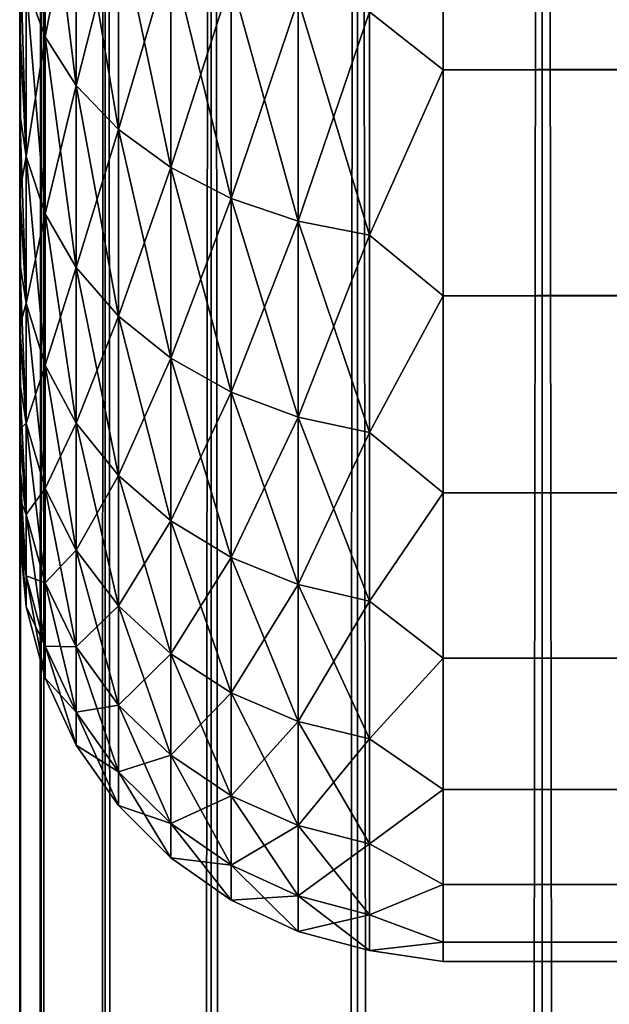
# Model space of a CAD drawing. Extents: x -265 to 265, y 0 to 747.
# Tile 177 of 256: x -265 to -262.22, y 707.3 to 711.95. Entities that reach past the tile are written whole.
import ezdxf

# ---------------------------------------------------------------- set-up
doc = ezdxf.new("R2010")
doc.units = 0
doc.header["$LTSCALE"] = 65.185185
for name, color, linetype in [('2', 7, 'CONTINUOUS'), ('4', 7, 'CONTINUOUS'), ('51', 7, 'CONTINUOUS'), ('52', 7, 'CONTINUOUS'), ('6', 7, 'CONTINUOUS')]:
    doc.layers.add(name, color=color, linetype=linetype)

msp = doc.modelspace()

# ---------------------------------------------------------------- linework, layer by layer
at = {"layer": '2', "color": 7, "linetype": 'CONTINUOUS'}
for points in [[(-265, 711.9096, 34.193), (-265, 712.3459, 34.6878), (-265, 711.9096, 20.807), (-265, 711.9096, 34.193)], [(-265, 711.9096, 20.807), (-265, 712.3459, 34.6878), (-265, 712.3459, 20.3122), (-265, 711.9096, 20.807)], [(-265, 711.5053, 33.6718), (-265, 711.9096, 34.193), (-265, 711.5053, 21.3282), (-265, 711.5053, 33.6718)], [(-265, 711.5053, 21.3282), (-265, 711.9096, 34.193), (-265, 711.9096, 20.807), (-265, 711.5053, 21.3282)], [(-265, 711.1346, 33.1262), (-265, 711.5053, 33.6718), (-265, 711.1346, 21.8738), (-265, 711.1346, 33.1262)], [(-265, 711.1346, 21.8738), (-265, 711.5053, 33.6718), (-265, 711.5053, 21.3282), (-265, 711.1346, 21.8738)], [(-265, 710.7988, 32.5584), (-265, 711.1346, 33.1262), (-265, 710.7988, 22.4416), (-265, 710.7988, 32.5584)], [(-265, 710.7988, 22.4416), (-265, 711.1346, 33.1262), (-265, 711.1346, 21.8738), (-265, 710.7988, 22.4416)], [(-265, 710.4993, 31.9707), (-265, 710.7988, 32.5584), (-265, 710.4993, 23.0293), (-265, 710.4993, 31.9707)], [(-265, 710.4993, 23.0293), (-265, 710.7988, 32.5584), (-265, 710.7988, 22.4416), (-265, 710.4993, 23.0293)], [(-265, 710.2374, 31.3653), (-265, 710.4993, 31.9707), (-265, 710.2374, 23.6347), (-265, 710.2374, 31.3653)], [(-265, 710.2374, 23.6347), (-265, 710.4993, 31.9707), (-265, 710.4993, 23.0293), (-265, 710.2374, 23.6347)], [(-265, 710.0139, 30.7447), (-265, 710.2374, 31.3653), (-265, 710.0139, 24.2553), (-265, 710.0139, 30.7447)], [(-265, 710.0139, 24.2553), (-265, 710.2374, 31.3653), (-265, 710.2374, 23.6347), (-265, 710.0139, 24.2553)], [(-265, 709.8299, 30.1113), (-265, 710.0139, 30.7447), (-265, 709.8299, 24.8887), (-265, 709.8299, 30.1113)], [(-265, 709.8299, 24.8887), (-265, 710.0139, 30.7447), (-265, 710.0139, 24.2553), (-265, 709.8299, 24.8887)], [(-265, 709.686, 29.4675), (-265, 709.8299, 30.1113), (-265, 709.686, 25.5325), (-265, 709.686, 29.4675)], [(-265, 709.686, 25.5325), (-265, 709.8299, 30.1113), (-265, 709.8299, 24.8887), (-265, 709.686, 25.5325)], [(-265, 709.5828, 28.816), (-265, 709.686, 29.4675), (-265, 709.5828, 26.184), (-265, 709.5828, 28.816)], [(-265, 709.5828, 26.184), (-265, 709.686, 29.4675), (-265, 709.686, 25.5325), (-265, 709.5828, 26.184)], [(-265, 709.5207, 28.1593), (-265, 709.5828, 28.816), (-265, 709.5207, 26.8407), (-265, 709.5207, 28.1593)], [(-265, 709.5207, 26.8407), (-265, 709.5828, 28.816), (-265, 709.5828, 26.184), (-265, 709.5207, 26.8407)], [(-265, 709.5, 27.5), (-265, 709.5207, 28.1593), (-265, 709.5207, 26.8407), (-265, 709.5, 27.5)]]:
    msp.add_3dface(points, dxfattribs=at)
at = {"layer": '4', "color": 7, "linetype": 'CONTINUOUS'}
for points in [[(-263, 711.711, 18.1436), (-263, 712.8992, 17.2127), (263, 711.711, 18.1436), (-263, 711.711, 18.1436)], [(263, 711.711, 18.1436), (-263, 712.8992, 17.2127), (263, 712.8992, 17.2127), (263, 711.711, 18.1436)], [(-263, 712.8992, 37.7873), (-263, 711.711, 36.8564), (263, 712.8992, 37.7873), (-263, 712.8992, 37.7873)], [(263, 712.8992, 37.7873), (-263, 711.711, 36.8564), (263, 711.711, 36.8564), (263, 712.8992, 37.7873)], [(-263, 710.6436, 19.211), (-263, 711.711, 18.1436), (263, 710.6436, 19.211), (-263, 710.6436, 19.211)], [(263, 710.6436, 19.211), (-263, 711.711, 18.1436), (263, 711.711, 18.1436), (263, 710.6436, 19.211)], [(-263, 711.711, 36.8564), (-263, 710.6436, 35.789), (263, 711.711, 36.8564), (-263, 711.711, 36.8564)], [(263, 711.711, 36.8564), (-263, 710.6436, 35.789), (263, 710.6436, 35.789), (263, 711.711, 36.8564)], [(-263, 709.7127, 20.3992), (-263, 710.6436, 19.211), (263, 709.7127, 20.3992), (-263, 709.7127, 20.3992)], [(263, 709.7127, 20.3992), (-263, 710.6436, 19.211), (263, 710.6436, 19.211), (263, 709.7127, 20.3992)], [(-263, 710.6436, 35.789), (-263, 709.7127, 34.6008), (263, 710.6436, 35.789), (-263, 710.6436, 35.789)], [(263, 710.6436, 35.789), (-263, 709.7127, 34.6008), (263, 709.7127, 34.6008), (263, 710.6436, 35.789)], [(-263, 708.9318, 21.691), (-263, 709.7127, 20.3992), (263, 708.9318, 21.691), (-263, 708.9318, 21.691)], [(263, 708.9318, 21.691), (-263, 709.7127, 20.3992), (263, 709.7127, 20.3992), (263, 708.9318, 21.691)], [(-263, 709.7127, 34.6008), (-263, 708.9318, 33.309), (263, 709.7127, 34.6008), (-263, 709.7127, 34.6008)], [(263, 709.7127, 34.6008), (-263, 708.9318, 33.309), (263, 708.9318, 33.309), (263, 709.7127, 34.6008)], [(-263, 708.3123, 23.0674), (-263, 708.9318, 21.691), (263, 708.3123, 23.0674), (-263, 708.3123, 23.0674)], [(263, 708.3123, 23.0674), (-263, 708.9318, 21.691), (263, 708.9318, 21.691), (263, 708.3123, 23.0674)], [(-263, 708.9318, 33.309), (-263, 708.3123, 31.9326), (263, 708.9318, 33.309), (-263, 708.9318, 33.309)], [(263, 708.9318, 33.309), (-263, 708.3123, 31.9326), (263, 708.3123, 31.9326), (263, 708.9318, 33.309)], [(-263, 707.8632, 24.5086), (-263, 708.3123, 23.0674), (263, 707.8632, 24.5086), (-263, 707.8632, 24.5086)], [(263, 707.8632, 24.5086), (-263, 708.3123, 23.0674), (263, 708.3123, 23.0674), (263, 707.8632, 24.5086)], [(-263, 708.3123, 31.9326), (-263, 707.8632, 30.4914), (263, 708.3123, 31.9326), (-263, 708.3123, 31.9326)], [(263, 708.3123, 31.9326), (-263, 707.8632, 30.4914), (263, 707.8632, 30.4914), (263, 708.3123, 31.9326)], [(-263, 707.5911, 25.9933), (-263, 707.8632, 24.5086), (263, 707.5911, 25.9933), (-263, 707.5911, 25.9933)], [(263, 707.5911, 25.9933), (-263, 707.8632, 24.5086), (263, 707.8632, 24.5086), (263, 707.5911, 25.9933)], [(-263, 707.8632, 30.4914), (-263, 707.5911, 29.0067), (263, 707.8632, 30.4914), (-263, 707.8632, 30.4914)], [(263, 707.8632, 30.4914), (-263, 707.5911, 29.0067), (263, 707.5911, 29.0067), (263, 707.8632, 30.4914)], [(-263, 707.5, 27.5), (-263, 707.5911, 25.9933), (263, 707.5, 27.5), (-263, 707.5, 27.5)], [(263, 707.5, 27.5), (-263, 707.5911, 25.9933), (263, 707.5911, 25.9933), (263, 707.5, 27.5)], [(-263, 707.5911, 29.0067), (-263, 707.5, 27.5), (263, 707.5911, 29.0067), (-263, 707.5911, 29.0067)], [(263, 707.5911, 29.0067), (-263, 707.5, 27.5), (263, 707.5, 27.5), (263, 707.5911, 29.0067)]]:
    msp.add_3dface(points, dxfattribs=at)
at = {"layer": '51', "color": 7, "linetype": 'CONTINUOUS'}
for points in [[(-265, 1), (-264.8986, 1, 1.7414), (-265, 739), (-265, 1)], [(-265, 739), (-264.8986, 1, 1.7414), (-264.8986, 739, 1.7414), (-265, 739)], [(-264.8986, 1, 1.7414), (-264.5957, 1, 3.4592), (-264.8986, 739, 1.7414), (-264.8986, 1, 1.7414)], [(-264.8986, 739, 1.7414), (-264.5957, 1, 3.4592), (-264.5957, 739, 3.4592), (-264.8986, 739, 1.7414)], [(-264.5957, 1, 3.4592), (-264.0954, 1, 5.1303), (-264.5957, 739, 3.4592), (-264.5957, 1, 3.4592)], [(-264.5957, 739, 3.4592), (-264.0954, 1, 5.1303), (-264.0954, 739, 5.1303), (-264.5957, 739, 3.4592)], [(-264.0954, 1, 5.1303), (-263.4045, 1, 6.732), (-264.0954, 739, 5.1303), (-264.0954, 1, 5.1303)], [(-264.0954, 739, 5.1303), (-263.4045, 1, 6.732), (-263.4045, 739, 6.732), (-264.0954, 739, 5.1303)], [(-263.4045, 1, 6.732), (-262.5323, 1, 8.2426), (-263.4045, 739, 6.732), (-263.4045, 1, 6.732)], [(-263.4045, 739, 6.732), (-262.5323, 1, 8.2426), (-262.5323, 739, 8.2426), (-263.4045, 739, 6.732)], [(-262.5323, 1, 8.2426), (-261.4907, 1, 9.6418), (-262.5323, 739, 8.2426), (-262.5323, 1, 8.2426)], [(-262.5323, 739, 8.2426), (-261.4907, 1, 9.6418), (-261.4907, 739, 9.6418), (-262.5323, 739, 8.2426)]]:
    msp.add_3dface(points, dxfattribs=at)
at = {"layer": '52', "color": 7, "linetype": 'CONTINUOUS'}
for points in [[(-265, 1), (-265, 739), (-264.8986, 739, -1.7414), (-265, 1)], [(-264.8986, 1, -1.7414), (-265, 1), (-264.8986, 739, -1.7414), (-264.8986, 1, -1.7414)], [(-264.5957, 1, -3.4592), (-264.8986, 1, -1.7414), (-264.5957, 739, -3.4592), (-264.5957, 1, -3.4592)], [(-264.5957, 739, -3.4592), (-264.8986, 1, -1.7414), (-264.8986, 739, -1.7414), (-264.5957, 739, -3.4592)], [(-264.0954, 1, -5.1303), (-264.5957, 1, -3.4592), (-264.0954, 739, -5.1303), (-264.0954, 1, -5.1303)], [(-264.0954, 739, -5.1303), (-264.5957, 1, -3.4592), (-264.5957, 739, -3.4592), (-264.0954, 739, -5.1303)], [(-263.4045, 1, -6.732), (-264.0954, 1, -5.1303), (-263.4045, 739, -6.732), (-263.4045, 1, -6.732)], [(-263.4045, 739, -6.732), (-264.0954, 1, -5.1303), (-264.0954, 739, -5.1303), (-263.4045, 739, -6.732)], [(-262.5323, 1, -8.2426), (-263.4045, 1, -6.732), (-262.5323, 739, -8.2426), (-262.5323, 1, -8.2426)], [(-262.5323, 739, -8.2426), (-263.4045, 1, -6.732), (-263.4045, 739, -6.732), (-262.5323, 739, -8.2426)], [(-261.4907, 1, -9.6418), (-262.5323, 1, -8.2426), (-261.4907, 739, -9.6418), (-261.4907, 1, -9.6418)], [(-261.4907, 739, -9.6418), (-262.5323, 1, -8.2426), (-262.5323, 739, -8.2426), (-261.4907, 739, -9.6418)]]:
    msp.add_3dface(points, dxfattribs=at)
at = {"layer": '6', "color": 7, "linetype": 'CONTINUOUS'}
for points in [[(-264.97, 712.1117, 20.0578), (-264.97, 713.029, 19.1923), (-264.8801, 711.8665, 19.8264), (-264.97, 712.1117, 20.0578)], [(-264.8801, 711.8665, 19.8264), (-264.97, 713.029, 19.1923), (-264.8801, 712.8123, 18.934), (-264.8801, 711.8665, 19.8264)], [(-263, 712.8992, 17.2127), (-263, 711.711, 18.1436), (-263.3473, 711.9847, 17.9477), (-263, 712.8992, 17.2127)], [(-263, 711.711, 36.8564), (-263, 712.8992, 37.7873), (-263.3473, 711.9847, 37.0523), (-263, 711.711, 36.8564)], [(-264.8801, 712.8123, 36.066), (-264.97, 712.1117, 34.9422), (-264.8801, 711.8665, 35.1736), (-264.8801, 712.8123, 36.066)], [(-264.8801, 712.8123, 36.066), (-264.8801, 711.8665, 35.1736), (-264.7329, 712.6089, 36.3084), (-264.8801, 712.8123, 36.066)], [(-264.8801, 711.8665, 19.8264), (-264.8801, 712.8123, 18.934), (-264.7329, 711.6363, 19.6093), (-264.8801, 711.8665, 19.8264)], [(-264.7329, 711.6363, 19.6093), (-264.8801, 712.8123, 18.934), (-264.7329, 712.6089, 18.6916), (-264.7329, 711.6363, 19.6093)], [(-264.7329, 712.6089, 36.3084), (-264.8801, 711.8665, 35.1736), (-264.7329, 711.6363, 35.3907), (-264.7329, 712.6089, 36.3084)], [(-264.7329, 712.6089, 36.3084), (-264.7329, 711.6363, 35.3907), (-264.533, 712.4251, 36.5275), (-264.7329, 712.6089, 36.3084)], [(-264.7329, 711.6363, 19.6093), (-264.7329, 712.6089, 18.6916), (-264.533, 711.4283, 19.413), (-264.7329, 711.6363, 19.6093)], [(-264.533, 711.4283, 19.413), (-264.7329, 712.6089, 18.6916), (-264.533, 712.4251, 18.4725), (-264.533, 711.4283, 19.413)], [(-264.533, 712.4251, 36.5275), (-264.7329, 711.6363, 35.3907), (-264.533, 711.4283, 35.587), (-264.533, 712.4251, 36.5275)], [(-264.533, 712.4251, 36.5275), (-264.533, 711.4283, 35.587), (-264.2864, 712.2664, 36.7166), (-264.533, 712.4251, 36.5275)], [(-264.533, 711.4283, 19.413), (-264.533, 712.4251, 18.4725), (-264.2864, 711.2487, 19.2435), (-264.533, 711.4283, 19.413)], [(-264.2864, 711.2487, 19.2435), (-264.533, 712.4251, 18.4725), (-264.2864, 712.2664, 18.2834), (-264.2864, 711.2487, 19.2435)], [(-265, 712.3459, 34.6878), (-265, 711.9096, 34.193), (-264.97, 712.1117, 34.9422), (-265, 712.3459, 34.6878)], [(-265, 711.9096, 20.807), (-265, 712.3459, 20.3122), (-264.97, 711.3011, 21.0239), (-265, 711.9096, 20.807)], [(-264.97, 711.3011, 21.0239), (-265, 712.3459, 20.3122), (-264.97, 712.1117, 20.0578), (-264.97, 711.3011, 21.0239)], [(-264.2864, 712.2664, 36.7166), (-264.533, 711.4283, 35.587), (-264.2864, 711.2487, 35.7565), (-264.2864, 712.2664, 36.7166)], [(-264.2864, 712.2664, 36.7166), (-264.2864, 711.2487, 35.7565), (-264.0006, 712.1376, 36.87), (-264.2864, 712.2664, 36.7166)], [(-264.2864, 711.2487, 19.2435), (-264.2864, 712.2664, 18.2834), (-264.0006, 711.103, 19.1061), (-264.2864, 711.2487, 19.2435)], [(-264.0006, 711.103, 19.1061), (-264.2864, 712.2664, 18.2834), (-264.0006, 712.1376, 18.13), (-264.0006, 711.103, 19.1061)], [(-264.0006, 712.1376, 36.87), (-264.2864, 711.2487, 35.7565), (-264.0006, 711.103, 35.8939), (-264.0006, 712.1376, 36.87)], [(-264.0006, 712.1376, 36.87), (-264.0006, 711.103, 35.8939), (-263.6844, 712.0428, 36.9831), (-264.0006, 712.1376, 36.87)], [(-264.0006, 711.103, 19.1061), (-264.0006, 712.1376, 18.13), (-263.6844, 710.9956, 19.0048), (-264.0006, 711.103, 19.1061)], [(-263.6844, 710.9956, 19.0048), (-264.0006, 712.1376, 18.13), (-263.6844, 712.0428, 18.0169), (-263.6844, 710.9956, 19.0048)], [(-264.97, 712.1117, 34.9422), (-265, 711.9096, 34.193), (-264.97, 711.3011, 33.9761), (-264.97, 712.1117, 34.9422)], [(-264.97, 712.1117, 34.9422), (-264.97, 711.3011, 33.9761), (-264.8801, 711.8665, 35.1736), (-264.97, 712.1117, 34.9422)], [(-264.97, 711.3011, 21.0239), (-264.97, 712.1117, 20.0578), (-264.8801, 711.0306, 20.8225), (-264.97, 711.3011, 21.0239)], [(-264.8801, 711.0306, 20.8225), (-264.97, 712.1117, 20.0578), (-264.8801, 711.8665, 19.8264), (-264.8801, 711.0306, 20.8225)], [(-263.6844, 712.0428, 36.9831), (-264.0006, 711.103, 35.8939), (-263.6844, 710.9956, 35.9952), (-263.6844, 712.0428, 36.9831)], [(-263.6844, 712.0428, 36.9831), (-263.6844, 710.9956, 35.9952), (-263.3473, 711.9847, 37.0523), (-263.6844, 712.0428, 36.9831)], [(-263.6844, 710.9956, 19.0048), (-263.6844, 712.0428, 18.0169), (-263.3473, 710.9299, 18.9428), (-263.6844, 710.9956, 19.0048)], [(-263.3473, 710.9299, 18.9428), (-263.6844, 712.0428, 18.0169), (-263.3473, 711.9847, 17.9477), (-263.3473, 710.9299, 18.9428)], [(-263.3473, 711.9847, 37.0523), (-263.6844, 710.9956, 35.9952), (-263.3473, 710.9299, 36.0572), (-263.3473, 711.9847, 37.0523)], [(-263, 711.711, 18.1436), (-263.3473, 710.9299, 18.9428), (-263.3473, 711.9847, 17.9477), (-263, 711.711, 18.1436)], [(-263, 711.711, 36.8564), (-263.3473, 711.9847, 37.0523), (-263.3473, 710.9299, 36.0572), (-263, 711.711, 36.8564)], [(-265, 711.9096, 34.193), (-265, 711.5053, 33.6718), (-264.97, 711.3011, 33.9761), (-265, 711.9096, 34.193)], [(-265, 711.5053, 21.3282), (-265, 711.9096, 20.807), (-264.97, 711.3011, 21.0239), (-265, 711.5053, 21.3282)], [(-264.8801, 711.8665, 35.1736), (-264.97, 711.3011, 33.9761), (-264.8801, 711.0306, 34.1775), (-264.8801, 711.8665, 35.1736)], [(-264.8801, 711.8665, 35.1736), (-264.8801, 711.0306, 34.1775), (-264.7329, 711.6363, 35.3907), (-264.8801, 711.8665, 35.1736)], [(-264.8801, 711.0306, 20.8225), (-264.8801, 711.8665, 19.8264), (-264.7329, 710.7768, 20.6336), (-264.8801, 711.0306, 20.8225)], [(-264.7329, 710.7768, 20.6336), (-264.8801, 711.8665, 19.8264), (-264.7329, 711.6363, 19.6093), (-264.7329, 710.7768, 20.6336)], [(-263, 711.711, 18.1436), (-263, 710.6436, 19.211), (-263.3473, 710.9299, 18.9428), (-263, 711.711, 18.1436)], [(-263, 710.6436, 35.789), (-263, 711.711, 36.8564), (-263.3473, 710.9299, 36.0572), (-263, 710.6436, 35.789)], [(-264.7329, 711.6363, 35.3907), (-264.8801, 711.0306, 34.1775), (-264.7329, 710.7768, 34.3664), (-264.7329, 711.6363, 35.3907)], [(-264.7329, 711.6363, 35.3907), (-264.7329, 710.7768, 34.3664), (-264.533, 711.4283, 35.587), (-264.7329, 711.6363, 35.3907)], [(-264.7329, 710.7768, 20.6336), (-264.7329, 711.6363, 19.6093), (-264.533, 710.5474, 20.4628), (-264.7329, 710.7768, 20.6336)], [(-264.533, 710.5474, 20.4628), (-264.7329, 711.6363, 19.6093), (-264.533, 711.4283, 19.413), (-264.533, 710.5474, 20.4628)], [(-265, 711.5053, 33.6718), (-265, 711.1346, 33.1262), (-264.97, 711.3011, 33.9761), (-265, 711.5053, 33.6718)], [(-265, 711.1346, 21.8738), (-265, 711.5053, 21.3282), (-264.97, 710.608, 22.0776), (-265, 711.1346, 21.8738)], [(-264.97, 710.608, 22.0776), (-265, 711.5053, 21.3282), (-264.97, 711.3011, 21.0239), (-264.97, 710.608, 22.0776)], [(-264.533, 711.4283, 35.587), (-264.7329, 710.7768, 34.3664), (-264.533, 710.5474, 34.5372), (-264.533, 711.4283, 35.587)], [(-264.533, 711.4283, 35.587), (-264.533, 710.5474, 34.5372), (-264.2864, 711.2487, 35.7565), (-264.533, 711.4283, 35.587)], [(-264.533, 710.5474, 20.4628), (-264.533, 711.4283, 19.413), (-264.2864, 710.3493, 20.3153), (-264.533, 710.5474, 20.4628)], [(-264.2864, 710.3493, 20.3153), (-264.533, 711.4283, 19.413), (-264.2864, 711.2487, 19.2435), (-264.2864, 710.3493, 20.3153)], [(-264.97, 711.3011, 33.9761), (-265, 711.1346, 33.1262), (-264.97, 710.608, 32.9224), (-264.97, 711.3011, 33.9761)], [(-264.97, 711.3011, 33.9761), (-264.97, 710.608, 32.9224), (-264.8801, 711.0306, 34.1775), (-264.97, 711.3011, 33.9761)], [(-264.97, 710.608, 22.0776), (-264.97, 711.3011, 21.0239), (-264.8801, 710.316, 21.909), (-264.97, 710.608, 22.0776)], [(-264.8801, 710.316, 21.909), (-264.97, 711.3011, 21.0239), (-264.8801, 711.0306, 20.8225), (-264.8801, 710.316, 21.909)], [(-264.2864, 711.2487, 35.7565), (-264.533, 710.5474, 34.5372), (-264.2864, 710.3493, 34.6847), (-264.2864, 711.2487, 35.7565)], [(-264.2864, 711.2487, 35.7565), (-264.2864, 710.3493, 34.6847), (-264.0006, 711.103, 35.8939), (-264.2864, 711.2487, 35.7565)], [(-264.2864, 710.3493, 20.3153), (-264.2864, 711.2487, 19.2435), (-264.0006, 710.1887, 20.1957), (-264.2864, 710.3493, 20.3153)], [(-264.0006, 710.1887, 20.1957), (-264.2864, 711.2487, 19.2435), (-264.0006, 711.103, 19.1061), (-264.0006, 710.1887, 20.1957)], [(-265, 711.1346, 33.1262), (-265, 710.7988, 32.5584), (-264.97, 710.608, 32.9224), (-265, 711.1346, 33.1262)], [(-265, 710.7988, 22.4416), (-265, 711.1346, 21.8738), (-264.97, 710.608, 22.0776), (-265, 710.7988, 22.4416)], [(-264.0006, 711.103, 35.8939), (-264.2864, 710.3493, 34.6847), (-264.0006, 710.1887, 34.8043), (-264.0006, 711.103, 35.8939)], [(-264.0006, 711.103, 35.8939), (-264.0006, 710.1887, 34.8043), (-263.6844, 710.9956, 35.9952), (-264.0006, 711.103, 35.8939)], [(-264.0006, 710.1887, 20.1957), (-264.0006, 711.103, 19.1061), (-263.6844, 710.0703, 20.1076), (-264.0006, 710.1887, 20.1957)], [(-263.6844, 710.0703, 20.1076), (-264.0006, 711.103, 19.1061), (-263.6844, 710.9956, 19.0048), (-263.6844, 710.0703, 20.1076)], [(-264.8801, 711.0306, 34.1775), (-264.97, 710.608, 32.9224), (-264.8801, 710.316, 33.091), (-264.8801, 711.0306, 34.1775)], [(-264.8801, 711.0306, 34.1775), (-264.8801, 710.316, 33.091), (-264.7329, 710.7768, 34.3664), (-264.8801, 711.0306, 34.1775)], [(-264.8801, 710.316, 21.909), (-264.8801, 711.0306, 20.8225), (-264.7329, 710.042, 21.7508), (-264.8801, 710.316, 21.909)], [(-264.7329, 710.042, 21.7508), (-264.8801, 711.0306, 20.8225), (-264.7329, 710.7768, 20.6336), (-264.7329, 710.042, 21.7508)], [(-263.6844, 710.9956, 35.9952), (-264.0006, 710.1887, 34.8043), (-263.6844, 710.0703, 34.8924), (-263.6844, 710.9956, 35.9952)], [(-263.6844, 710.9956, 35.9952), (-263.6844, 710.0703, 34.8924), (-263.3473, 710.9299, 36.0572), (-263.6844, 710.9956, 35.9952)], [(-263.6844, 710.0703, 20.1076), (-263.6844, 710.9956, 19.0048), (-263.3473, 709.9978, 20.0537), (-263.6844, 710.0703, 20.1076)], [(-263.3473, 709.9978, 20.0537), (-263.6844, 710.9956, 19.0048), (-263.3473, 710.9299, 18.9428), (-263.3473, 709.9978, 20.0537)], [(-263.3473, 710.9299, 36.0572), (-263.6844, 710.0703, 34.8924), (-263.3473, 709.9978, 34.9463), (-263.3473, 710.9299, 36.0572)], [(-263, 710.6436, 19.211), (-263.3473, 709.9978, 20.0537), (-263.3473, 710.9299, 18.9428), (-263, 710.6436, 19.211)], [(-263, 710.6436, 35.789), (-263.3473, 710.9299, 36.0572), (-263.3473, 709.9978, 34.9463), (-263, 710.6436, 35.789)], [(-265, 710.7988, 32.5584), (-265, 710.4993, 31.9707), (-264.97, 710.608, 32.9224), (-265, 710.7988, 32.5584)], [(-265, 710.4993, 23.0293), (-265, 710.7988, 22.4416), (-264.97, 710.042, 23.2046), (-265, 710.4993, 23.0293)], [(-264.97, 710.042, 23.2046), (-265, 710.7988, 22.4416), (-264.97, 710.608, 22.0776), (-264.97, 710.042, 23.2046)], [(-264.7329, 710.7768, 34.3664), (-264.8801, 710.316, 33.091), (-264.7329, 710.042, 33.2492), (-264.7329, 710.7768, 34.3664)], [(-264.7329, 710.7768, 34.3664), (-264.7329, 710.042, 33.2492), (-264.533, 710.5474, 34.5372), (-264.7329, 710.7768, 34.3664)], [(-264.7329, 710.042, 21.7508), (-264.7329, 710.7768, 20.6336), (-264.533, 709.7943, 21.6077), (-264.7329, 710.042, 21.7508)], [(-264.533, 709.7943, 21.6077), (-264.7329, 710.7768, 20.6336), (-264.533, 710.5474, 20.4628), (-264.533, 709.7943, 21.6077)], [(-263, 710.6436, 19.211), (-263, 709.7127, 20.3992), (-263.3473, 709.9978, 20.0537), (-263, 710.6436, 19.211)], [(-263, 709.7127, 34.6008), (-263, 710.6436, 35.789), (-263.3473, 709.9978, 34.9463), (-263, 709.7127, 34.6008)], [(-264.97, 710.608, 32.9224), (-265, 710.4993, 31.9707), (-264.97, 710.042, 31.7954), (-264.97, 710.608, 32.9224)], [(-264.97, 710.608, 32.9224), (-264.97, 710.042, 31.7954), (-264.8801, 710.316, 33.091), (-264.97, 710.608, 32.9224)], [(-264.97, 710.042, 23.2046), (-264.97, 710.608, 22.0776), (-264.8801, 709.7324, 23.071), (-264.97, 710.042, 23.2046)], [(-264.8801, 709.7324, 23.071), (-264.97, 710.608, 22.0776), (-264.8801, 710.316, 21.909), (-264.8801, 709.7324, 23.071)], [(-264.533, 710.5474, 34.5372), (-264.7329, 710.042, 33.2492), (-264.533, 709.7943, 33.3923), (-264.533, 710.5474, 34.5372)], [(-264.533, 710.5474, 34.5372), (-264.533, 709.7943, 33.3923), (-264.2864, 710.3493, 34.6847), (-264.533, 710.5474, 34.5372)], [(-264.533, 709.7943, 21.6077), (-264.533, 710.5474, 20.4628), (-264.2864, 709.5805, 21.4843), (-264.533, 709.7943, 21.6077)], [(-264.2864, 709.5805, 21.4843), (-264.533, 710.5474, 20.4628), (-264.2864, 710.3493, 20.3153), (-264.2864, 709.5805, 21.4843)], [(-265, 710.4993, 31.9707), (-265, 710.2374, 31.3653), (-264.97, 710.042, 31.7954), (-265, 710.4993, 31.9707)], [(-265, 710.2374, 23.6347), (-265, 710.4993, 23.0293), (-264.97, 710.042, 23.2046), (-265, 710.2374, 23.6347)], [(-264.2864, 710.3493, 34.6847), (-264.533, 709.7943, 33.3923), (-264.2864, 709.5805, 33.5157), (-264.2864, 710.3493, 34.6847)], [(-264.2864, 710.3493, 34.6847), (-264.2864, 709.5805, 33.5157), (-264.0006, 710.1887, 34.8043), (-264.2864, 710.3493, 34.6847)], [(-264.2864, 709.5805, 21.4843), (-264.2864, 710.3493, 20.3153), (-264.0006, 709.407, 21.3841), (-264.2864, 709.5805, 21.4843)], [(-264.0006, 709.407, 21.3841), (-264.2864, 710.3493, 20.3153), (-264.0006, 710.1887, 20.1957), (-264.0006, 709.407, 21.3841)], [(-264.8801, 710.316, 33.091), (-264.97, 710.042, 31.7954), (-264.8801, 709.7324, 31.929), (-264.8801, 710.316, 33.091)], [(-264.8801, 710.316, 33.091), (-264.8801, 709.7324, 31.929), (-264.7329, 710.042, 33.2492), (-264.8801, 710.316, 33.091)], [(-264.8801, 709.7324, 23.071), (-264.8801, 710.316, 21.909), (-264.7329, 709.4419, 22.9457), (-264.8801, 709.7324, 23.071)], [(-264.7329, 709.4419, 22.9457), (-264.8801, 710.316, 21.909), (-264.7329, 710.042, 21.7508), (-264.7329, 709.4419, 22.9457)], [(-265, 710.2374, 31.3653), (-265, 710.0139, 30.7447), (-264.97, 710.042, 31.7954), (-265, 710.2374, 31.3653)], [(-265, 710.0139, 24.2553), (-265, 710.2374, 23.6347), (-264.97, 709.6107, 24.3897), (-265, 710.0139, 24.2553)], [(-264.97, 709.6107, 24.3897), (-265, 710.2374, 23.6347), (-264.97, 710.042, 23.2046), (-264.97, 709.6107, 24.3897)], [(-264.0006, 710.1887, 34.8043), (-264.2864, 709.5805, 33.5157), (-264.0006, 709.407, 33.6159), (-264.0006, 710.1887, 34.8043)], [(-264.0006, 710.1887, 34.8043), (-264.0006, 709.407, 33.6159), (-263.6844, 710.0703, 34.8924), (-264.0006, 710.1887, 34.8043)], [(-264.0006, 709.407, 21.3841), (-264.0006, 710.1887, 20.1957), (-263.6844, 709.2792, 21.3104), (-264.0006, 709.407, 21.3841)], [(-263.6844, 709.2792, 21.3104), (-264.0006, 710.1887, 20.1957), (-263.6844, 710.0703, 20.1076), (-263.6844, 709.2792, 21.3104)], [(-263.6844, 710.0703, 34.8924), (-264.0006, 709.407, 33.6159), (-263.6844, 709.2792, 33.6896), (-263.6844, 710.0703, 34.8924)], [(-263.6844, 710.0703, 34.8924), (-263.6844, 709.2792, 33.6896), (-263.3473, 709.9978, 34.9463), (-263.6844, 710.0703, 34.8924)], [(-263.6844, 709.2792, 21.3104), (-263.6844, 710.0703, 20.1076), (-263.3473, 709.201, 21.2652), (-263.6844, 709.2792, 21.3104)], [(-263.3473, 709.201, 21.2652), (-263.6844, 710.0703, 20.1076), (-263.3473, 709.9978, 20.0537), (-263.3473, 709.201, 21.2652)], [(-264.97, 710.042, 31.7954), (-265, 710.0139, 30.7447), (-264.97, 709.6107, 30.6103), (-264.97, 710.042, 31.7954)], [(-264.97, 710.042, 31.7954), (-264.97, 709.6107, 30.6103), (-264.8801, 709.7324, 31.929), (-264.97, 710.042, 31.7954)], [(-264.97, 709.6107, 24.3897), (-264.97, 710.042, 23.2046), (-264.8801, 709.2877, 24.2929), (-264.97, 709.6107, 24.3897)], [(-264.8801, 709.2877, 24.2929), (-264.97, 710.042, 23.2046), (-264.8801, 709.7324, 23.071), (-264.8801, 709.2877, 24.2929)], [(-264.7329, 710.042, 33.2492), (-264.8801, 709.7324, 31.929), (-264.7329, 709.4419, 32.0543), (-264.7329, 710.042, 33.2492)], [(-264.7329, 710.042, 33.2492), (-264.7329, 709.4419, 32.0543), (-264.533, 709.7943, 33.3923), (-264.7329, 710.042, 33.2492)], [(-264.7329, 709.4419, 22.9457), (-264.7329, 710.042, 21.7508), (-264.533, 709.1793, 22.8324), (-264.7329, 709.4419, 22.9457)], [(-264.533, 709.1793, 22.8324), (-264.7329, 710.042, 21.7508), (-264.533, 709.7943, 21.6077), (-264.533, 709.1793, 22.8324)], [(-265, 710.0139, 30.7447), (-265, 709.8299, 30.1113), (-264.97, 709.6107, 30.6103), (-265, 710.0139, 30.7447)], [(-265, 709.8299, 24.8887), (-265, 710.0139, 24.2553), (-264.97, 709.6107, 24.3897), (-265, 709.8299, 24.8887)], [(-263.3473, 709.9978, 34.9463), (-263.6844, 709.2792, 33.6896), (-263.3473, 709.201, 33.7348), (-263.3473, 709.9978, 34.9463)], [(-263, 709.7127, 20.3992), (-263.3473, 709.201, 21.2652), (-263.3473, 709.9978, 20.0537), (-263, 709.7127, 20.3992)], [(-263, 709.7127, 34.6008), (-263.3473, 709.9978, 34.9463), (-263.3473, 709.201, 33.7348), (-263, 709.7127, 34.6008)], [(-265, 709.8299, 30.1113), (-265, 709.686, 29.4675), (-264.97, 709.6107, 30.6103), (-265, 709.8299, 30.1113)], [(-265, 709.686, 25.5325), (-265, 709.8299, 24.8887), (-264.97, 709.3199, 25.6168), (-265, 709.686, 25.5325)], [(-264.97, 709.3199, 25.6168), (-265, 709.8299, 24.8887), (-264.97, 709.6107, 24.3897), (-264.97, 709.3199, 25.6168)], [(-264.533, 709.7943, 33.3923), (-264.7329, 709.4419, 32.0543), (-264.533, 709.1793, 32.1676), (-264.533, 709.7943, 33.3923)], [(-264.533, 709.7943, 33.3923), (-264.533, 709.1793, 32.1676), (-264.2864, 709.5805, 33.5157), (-264.533, 709.7943, 33.3923)], [(-264.533, 709.1793, 22.8324), (-264.533, 709.7943, 21.6077), (-264.2864, 708.9526, 22.7346), (-264.533, 709.1793, 22.8324)], [(-264.2864, 708.9526, 22.7346), (-264.533, 709.7943, 21.6077), (-264.2864, 709.5805, 21.4843), (-264.2864, 708.9526, 22.7346)], [(-264.8801, 709.7324, 31.929), (-264.97, 709.6107, 30.6103), (-264.8801, 709.2877, 30.7071), (-264.8801, 709.7324, 31.929)], [(-264.8801, 709.7324, 31.929), (-264.8801, 709.2877, 30.7071), (-264.7329, 709.4419, 32.0543), (-264.8801, 709.7324, 31.929)], [(-264.8801, 709.2877, 24.2929), (-264.8801, 709.7324, 23.071), (-264.7329, 708.9846, 24.2022), (-264.8801, 709.2877, 24.2929)], [(-264.7329, 708.9846, 24.2022), (-264.8801, 709.7324, 23.071), (-264.7329, 709.4419, 22.9457), (-264.7329, 708.9846, 24.2022)], [(-263, 709.7127, 20.3992), (-263, 708.9318, 21.691), (-263.3473, 709.201, 21.2652), (-263, 709.7127, 20.3992)], [(-263, 708.9318, 33.309), (-263, 709.7127, 34.6008), (-263.3473, 709.201, 33.7348), (-263, 708.9318, 33.309)], [(-265, 709.686, 29.4675), (-265, 709.5828, 28.816), (-264.97, 709.3199, 29.3832), (-265, 709.686, 29.4675)], [(-264.97, 709.6107, 30.6103), (-265, 709.686, 29.4675), (-264.97, 709.3199, 29.3832), (-264.97, 709.6107, 30.6103)], [(-265, 709.5828, 26.184), (-265, 709.686, 25.5325), (-264.97, 709.3199, 25.6168), (-265, 709.5828, 26.184)], [(-264.97, 709.6107, 30.6103), (-264.97, 709.3199, 29.3832), (-264.8801, 709.2877, 30.7071), (-264.97, 709.6107, 30.6103)], [(-264.97, 709.3199, 25.6168), (-264.97, 709.6107, 24.3897), (-264.8801, 708.9878, 25.5583), (-264.97, 709.3199, 25.6168)], [(-264.8801, 708.9878, 25.5583), (-264.97, 709.6107, 24.3897), (-264.8801, 709.2877, 24.2929), (-264.8801, 708.9878, 25.5583)], [(-265, 709.5828, 28.816), (-265, 709.5207, 28.1593), (-264.97, 709.3199, 29.3832), (-265, 709.5828, 28.816)], [(-265, 709.5207, 26.8407), (-265, 709.5828, 26.184), (-264.97, 709.1735, 26.8694), (-265, 709.5207, 26.8407)], [(-264.97, 709.1735, 26.8694), (-265, 709.5828, 26.184), (-264.97, 709.3199, 25.6168), (-264.97, 709.1735, 26.8694)], [(-264.2864, 709.5805, 33.5157), (-264.533, 709.1793, 32.1676), (-264.2864, 708.9526, 32.2654), (-264.2864, 709.5805, 33.5157)], [(-264.2864, 709.5805, 33.5157), (-264.2864, 708.9526, 32.2654), (-264.0006, 709.407, 33.6159), (-264.2864, 709.5805, 33.5157)], [(-264.2864, 708.9526, 22.7346), (-264.2864, 709.5805, 21.4843), (-264.0006, 708.7687, 22.6553), (-264.2864, 708.9526, 22.7346)], [(-264.0006, 708.7687, 22.6553), (-264.2864, 709.5805, 21.4843), (-264.0006, 709.407, 21.3841), (-264.0006, 708.7687, 22.6553)], [(-265, 709.5207, 28.1593), (-265, 709.5, 27.5), (-264.97, 709.1735, 28.1306), (-265, 709.5207, 28.1593)], [(-264.97, 709.3199, 29.3832), (-265, 709.5207, 28.1593), (-264.97, 709.1735, 28.1306), (-264.97, 709.3199, 29.3832)], [(-265, 709.5, 27.5), (-265, 709.5207, 26.8407), (-264.97, 709.1735, 26.8694), (-265, 709.5, 27.5)], [(-264.97, 709.1735, 28.1306), (-265, 709.5, 27.5), (-264.97, 709.1735, 26.8694), (-264.97, 709.1735, 28.1306)], [(-264.7329, 709.4419, 32.0543), (-264.8801, 709.2877, 30.7071), (-264.7329, 708.9846, 30.7978), (-264.7329, 709.4419, 32.0543)], [(-264.7329, 709.4419, 32.0543), (-264.7329, 708.9846, 30.7978), (-264.533, 709.1793, 32.1676), (-264.7329, 709.4419, 32.0543)], [(-264.7329, 708.9846, 24.2022), (-264.7329, 709.4419, 22.9457), (-264.533, 708.7106, 24.1202), (-264.7329, 708.9846, 24.2022)], [(-264.533, 708.7106, 24.1202), (-264.7329, 709.4419, 22.9457), (-264.533, 709.1793, 22.8324), (-264.533, 708.7106, 24.1202)], [(-264.0006, 709.407, 33.6159), (-264.2864, 708.9526, 32.2654), (-264.0006, 708.7687, 32.3447), (-264.0006, 709.407, 33.6159)], [(-264.0006, 709.407, 33.6159), (-264.0006, 708.7687, 32.3447), (-263.6844, 709.2792, 33.6896), (-264.0006, 709.407, 33.6159)], [(-264.0006, 708.7687, 22.6553), (-264.0006, 709.407, 21.3841), (-263.6844, 708.6332, 22.5968), (-264.0006, 708.7687, 22.6553)], [(-263.6844, 708.6332, 22.5968), (-264.0006, 709.407, 21.3841), (-263.6844, 709.2792, 21.3104), (-263.6844, 708.6332, 22.5968)], [(-264.97, 709.3199, 29.3832), (-264.97, 709.1735, 28.1306), (-264.8801, 708.9878, 29.4417), (-264.97, 709.3199, 29.3832)], [(-264.8801, 709.2877, 30.7071), (-264.97, 709.3199, 29.3832), (-264.8801, 708.9878, 29.4417), (-264.8801, 709.2877, 30.7071)], [(-264.97, 709.1735, 26.8694), (-264.97, 709.3199, 25.6168), (-264.8801, 708.8368, 26.8498), (-264.97, 709.1735, 26.8694)], [(-264.8801, 708.8368, 26.8498), (-264.97, 709.3199, 25.6168), (-264.8801, 708.9878, 25.5583), (-264.8801, 708.8368, 26.8498)], [(-264.8801, 709.2877, 30.7071), (-264.8801, 708.9878, 29.4417), (-264.7329, 708.9846, 30.7978), (-264.8801, 709.2877, 30.7071)], [(-264.8801, 708.9878, 25.5583), (-264.8801, 709.2877, 24.2929), (-264.7329, 708.6762, 25.5033), (-264.8801, 708.9878, 25.5583)], [(-264.7329, 708.6762, 25.5033), (-264.8801, 709.2877, 24.2929), (-264.7329, 708.9846, 24.2022), (-264.7329, 708.6762, 25.5033)], [(-263.6844, 709.2792, 33.6896), (-264.0006, 708.7687, 32.3447), (-263.6844, 708.6332, 32.4032), (-263.6844, 709.2792, 33.6896)], [(-263.6844, 709.2792, 33.6896), (-263.6844, 708.6332, 32.4032), (-263.3473, 709.201, 33.7348), (-263.6844, 709.2792, 33.6896)], [(-263.6844, 708.6332, 22.5968), (-263.6844, 709.2792, 21.3104), (-263.3473, 708.5502, 22.561), (-263.6844, 708.6332, 22.5968)], [(-263.3473, 708.5502, 22.561), (-263.6844, 709.2792, 21.3104), (-263.3473, 709.201, 21.2652), (-263.3473, 708.5502, 22.561)], [(-263.3473, 709.201, 33.7348), (-263.6844, 708.6332, 32.4032), (-263.3473, 708.5502, 32.439), (-263.3473, 709.201, 33.7348)], [(-263, 708.9318, 21.691), (-263.3473, 708.5502, 22.561), (-263.3473, 709.201, 21.2652), (-263, 708.9318, 21.691)], [(-263, 708.9318, 33.309), (-263.3473, 709.201, 33.7348), (-263.3473, 708.5502, 32.439), (-263, 708.9318, 33.309)], [(-264.97, 709.1735, 28.1306), (-264.97, 709.1735, 26.8694), (-264.8801, 708.8368, 28.1502), (-264.97, 709.1735, 28.1306)], [(-264.8801, 708.9878, 29.4417), (-264.97, 709.1735, 28.1306), (-264.8801, 708.8368, 28.1502), (-264.8801, 708.9878, 29.4417)], [(-264.8801, 708.8368, 28.1502), (-264.97, 709.1735, 26.8694), (-264.8801, 708.8368, 26.8498), (-264.8801, 708.8368, 28.1502)], [(-264.533, 709.1793, 32.1676), (-264.7329, 708.9846, 30.7978), (-264.533, 708.7106, 30.8798), (-264.533, 709.1793, 32.1676)], [(-264.533, 709.1793, 32.1676), (-264.533, 708.7106, 30.8798), (-264.2864, 708.9526, 32.2654), (-264.533, 709.1793, 32.1676)], [(-264.533, 708.7106, 24.1202), (-264.533, 709.1793, 22.8324), (-264.2864, 708.474, 24.0494), (-264.533, 708.7106, 24.1202)], [(-264.2864, 708.474, 24.0494), (-264.533, 709.1793, 22.8324), (-264.2864, 708.9526, 22.7346), (-264.2864, 708.474, 24.0494)], [(-264.8801, 708.9878, 29.4417), (-264.8801, 708.8368, 28.1502), (-264.7329, 708.6762, 29.4967), (-264.8801, 708.9878, 29.4417)], [(-264.7329, 708.9846, 30.7978), (-264.8801, 708.9878, 29.4417), (-264.7329, 708.6762, 29.4967), (-264.7329, 708.9846, 30.7978)], [(-264.8801, 708.8368, 26.8498), (-264.8801, 708.9878, 25.5583), (-264.7329, 708.521, 26.8314), (-264.8801, 708.8368, 26.8498)], [(-264.7329, 708.521, 26.8314), (-264.8801, 708.9878, 25.5583), (-264.7329, 708.6762, 25.5033), (-264.7329, 708.521, 26.8314)], [(-264.7329, 708.9846, 30.7978), (-264.7329, 708.6762, 29.4967), (-264.533, 708.7106, 30.8798), (-264.7329, 708.9846, 30.7978)], [(-264.7329, 708.6762, 25.5033), (-264.7329, 708.9846, 24.2022), (-264.533, 708.3945, 25.4536), (-264.7329, 708.6762, 25.5033)], [(-264.533, 708.3945, 25.4536), (-264.7329, 708.9846, 24.2022), (-264.533, 708.7106, 24.1202), (-264.533, 708.3945, 25.4536)], [(-264.2864, 708.9526, 32.2654), (-264.533, 708.7106, 30.8798), (-264.2864, 708.474, 30.9506), (-264.2864, 708.9526, 32.2654)], [(-264.2864, 708.9526, 32.2654), (-264.2864, 708.474, 30.9506), (-264.0006, 708.7687, 32.3447), (-264.2864, 708.9526, 32.2654)], [(-264.2864, 708.474, 24.0494), (-264.2864, 708.9526, 22.7346), (-264.0006, 708.2822, 23.9919), (-264.2864, 708.474, 24.0494)], [(-264.0006, 708.2822, 23.9919), (-264.2864, 708.9526, 22.7346), (-264.0006, 708.7687, 22.6553), (-264.0006, 708.2822, 23.9919)], [(-263, 708.9318, 21.691), (-263, 708.3123, 23.0674), (-263.3473, 708.5502, 22.561), (-263, 708.9318, 21.691)], [(-263, 708.3123, 31.9326), (-263, 708.9318, 33.309), (-263.3473, 708.5502, 32.439), (-263, 708.3123, 31.9326)], [(-264.8801, 708.8368, 28.1502), (-264.8801, 708.8368, 26.8498), (-264.7329, 708.521, 28.1686), (-264.8801, 708.8368, 28.1502)], [(-264.7329, 708.6762, 29.4967), (-264.8801, 708.8368, 28.1502), (-264.7329, 708.521, 28.1686), (-264.7329, 708.6762, 29.4967)], [(-264.7329, 708.521, 28.1686), (-264.8801, 708.8368, 26.8498), (-264.7329, 708.521, 26.8314), (-264.7329, 708.521, 28.1686)], [(-264.0006, 708.7687, 32.3447), (-264.2864, 708.474, 30.9506), (-264.0006, 708.2822, 31.0081), (-264.0006, 708.7687, 32.3447)], [(-264.0006, 708.7687, 32.3447), (-264.0006, 708.2822, 31.0081), (-263.6844, 708.6332, 32.4032), (-264.0006, 708.7687, 32.3447)], [(-264.0006, 708.2822, 23.9919), (-264.0006, 708.7687, 22.6553), (-263.6844, 708.1408, 23.9496), (-264.0006, 708.2822, 23.9919)], [(-263.6844, 708.1408, 23.9496), (-264.0006, 708.7687, 22.6553), (-263.6844, 708.6332, 22.5968), (-263.6844, 708.1408, 23.9496)], [(-264.533, 708.7106, 30.8798), (-264.7329, 708.6762, 29.4967), (-264.533, 708.3945, 29.5464), (-264.533, 708.7106, 30.8798)], [(-264.7329, 708.6762, 29.4967), (-264.7329, 708.521, 28.1686), (-264.533, 708.3945, 29.5464), (-264.7329, 708.6762, 29.4967)], [(-264.7329, 708.521, 26.8314), (-264.7329, 708.6762, 25.5033), (-264.533, 708.2354, 26.8148), (-264.7329, 708.521, 26.8314)], [(-264.533, 708.2354, 26.8148), (-264.7329, 708.6762, 25.5033), (-264.533, 708.3945, 25.4536), (-264.533, 708.2354, 26.8148)], [(-264.533, 708.7106, 30.8798), (-264.533, 708.3945, 29.5464), (-264.2864, 708.474, 30.9506), (-264.533, 708.7106, 30.8798)], [(-264.533, 708.3945, 25.4536), (-264.533, 708.7106, 24.1202), (-264.2864, 708.1514, 25.4108), (-264.533, 708.3945, 25.4536)], [(-264.2864, 708.1514, 25.4108), (-264.533, 708.7106, 24.1202), (-264.2864, 708.474, 24.0494), (-264.2864, 708.1514, 25.4108)], [(-263.6844, 708.6332, 32.4032), (-264.0006, 708.2822, 31.0081), (-263.6844, 708.1408, 31.0504), (-263.6844, 708.6332, 32.4032)], [(-263.6844, 708.6332, 32.4032), (-263.6844, 708.1408, 31.0504), (-263.3473, 708.5502, 32.439), (-263.6844, 708.6332, 32.4032)], [(-263.6844, 708.1408, 23.9496), (-263.6844, 708.6332, 22.5968), (-263.3473, 708.0542, 23.9237), (-263.6844, 708.1408, 23.9496)], [(-263.3473, 708.0542, 23.9237), (-263.6844, 708.6332, 22.5968), (-263.3473, 708.5502, 22.561), (-263.3473, 708.0542, 23.9237)], [(-263.3473, 708.5502, 32.439), (-263.6844, 708.1408, 31.0504), (-263.3473, 708.0542, 31.0763), (-263.3473, 708.5502, 32.439)], [(-263, 708.3123, 23.0674), (-263.3473, 708.0542, 23.9237), (-263.3473, 708.5502, 22.561), (-263, 708.3123, 23.0674)], [(-263, 708.3123, 31.9326), (-263.3473, 708.5502, 32.439), (-263.3473, 708.0542, 31.0763), (-263, 708.3123, 31.9326)], [(-264.7329, 708.521, 28.1686), (-264.7329, 708.521, 26.8314), (-264.533, 708.2354, 28.1852), (-264.7329, 708.521, 28.1686)], [(-264.533, 708.3945, 29.5464), (-264.7329, 708.521, 28.1686), (-264.533, 708.2354, 28.1852), (-264.533, 708.3945, 29.5464)], [(-264.533, 708.2354, 28.1852), (-264.7329, 708.521, 26.8314), (-264.533, 708.2354, 26.8148), (-264.533, 708.2354, 28.1852)], [(-264.2864, 708.474, 30.9506), (-264.533, 708.3945, 29.5464), (-264.2864, 708.1514, 29.5892), (-264.2864, 708.474, 30.9506)], [(-264.2864, 708.474, 30.9506), (-264.2864, 708.1514, 29.5892), (-264.0006, 708.2822, 31.0081), (-264.2864, 708.474, 30.9506)], [(-264.2864, 708.1514, 25.4108), (-264.2864, 708.474, 24.0494), (-264.0006, 707.9541, 25.376), (-264.2864, 708.1514, 25.4108)], [(-264.0006, 707.9541, 25.376), (-264.2864, 708.474, 24.0494), (-264.0006, 708.2822, 23.9919), (-264.0006, 707.9541, 25.376)], [(-264.533, 708.3945, 29.5464), (-264.533, 708.2354, 28.1852), (-264.2864, 708.1514, 29.5892), (-264.533, 708.3945, 29.5464)], [(-264.533, 708.2354, 26.8148), (-264.533, 708.3945, 25.4536), (-264.2864, 707.9889, 26.8004), (-264.533, 708.2354, 26.8148)], [(-264.2864, 707.9889, 26.8004), (-264.533, 708.3945, 25.4536), (-264.2864, 708.1514, 25.4108), (-264.2864, 707.9889, 26.8004)], [(-263, 708.3123, 23.0674), (-263, 707.8632, 24.5086), (-263.3473, 708.0542, 23.9237), (-263, 708.3123, 23.0674)], [(-263, 707.8632, 30.4914), (-263, 708.3123, 31.9326), (-263.3473, 708.0542, 31.0763), (-263, 707.8632, 30.4914)], [(-264.0006, 708.2822, 31.0081), (-264.2864, 708.1514, 29.5892), (-264.0006, 707.9541, 29.624), (-264.0006, 708.2822, 31.0081)], [(-264.0006, 708.2822, 31.0081), (-264.0006, 707.9541, 29.624), (-263.6844, 708.1408, 31.0504), (-264.0006, 708.2822, 31.0081)], [(-264.0006, 707.9541, 25.376), (-264.0006, 708.2822, 23.9919), (-263.6844, 707.8088, 25.3504), (-264.0006, 707.9541, 25.376)], [(-263.6844, 707.8088, 25.3504), (-264.0006, 708.2822, 23.9919), (-263.6844, 708.1408, 23.9496), (-263.6844, 707.8088, 25.3504)], [(-264.533, 708.2354, 28.1852), (-264.533, 708.2354, 26.8148), (-264.2864, 707.9889, 28.1996), (-264.533, 708.2354, 28.1852)], [(-264.2864, 708.1514, 29.5892), (-264.533, 708.2354, 28.1852), (-264.2864, 707.9889, 28.1996), (-264.2864, 708.1514, 29.5892)], [(-264.2864, 707.9889, 28.1996), (-264.533, 708.2354, 26.8148), (-264.2864, 707.9889, 26.8004), (-264.2864, 707.9889, 28.1996)], [(-264.2864, 708.1514, 29.5892), (-264.2864, 707.9889, 28.1996), (-264.0006, 707.9541, 29.624), (-264.2864, 708.1514, 29.5892)], [(-264.2864, 707.9889, 26.8004), (-264.2864, 708.1514, 25.4108), (-264.0006, 707.789, 26.7888), (-264.2864, 707.9889, 26.8004)], [(-264.0006, 707.789, 26.7888), (-264.2864, 708.1514, 25.4108), (-264.0006, 707.9541, 25.376), (-264.0006, 707.789, 26.7888)], [(-263.6844, 708.1408, 31.0504), (-264.0006, 707.9541, 29.624), (-263.6844, 707.8088, 29.6496), (-263.6844, 708.1408, 31.0504)], [(-263.6844, 708.1408, 31.0504), (-263.6844, 707.8088, 29.6496), (-263.3473, 708.0542, 31.0763), (-263.6844, 708.1408, 31.0504)], [(-263.6844, 707.8088, 25.3504), (-263.6844, 708.1408, 23.9496), (-263.3473, 707.7198, 25.3347), (-263.6844, 707.8088, 25.3504)], [(-263.3473, 707.7198, 25.3347), (-263.6844, 708.1408, 23.9496), (-263.3473, 708.0542, 23.9237), (-263.3473, 707.7198, 25.3347)], [(-263.3473, 708.0542, 31.0763), (-263.6844, 707.8088, 29.6496), (-263.3473, 707.7198, 29.6653), (-263.3473, 708.0542, 31.0763)], [(-263, 707.8632, 24.5086), (-263.3473, 707.7198, 25.3347), (-263.3473, 708.0542, 23.9237), (-263, 707.8632, 24.5086)], [(-263, 707.8632, 30.4914), (-263.3473, 708.0542, 31.0763), (-263.3473, 707.7198, 29.6653), (-263, 707.8632, 30.4914)], [(-264.2864, 707.9889, 28.1996), (-264.2864, 707.9889, 26.8004), (-264.0006, 707.789, 28.2112), (-264.2864, 707.9889, 28.1996)], [(-264.0006, 707.9541, 29.624), (-264.2864, 707.9889, 28.1996), (-264.0006, 707.789, 28.2112), (-264.0006, 707.9541, 29.624)], [(-264.0006, 707.789, 28.2112), (-264.2864, 707.9889, 26.8004), (-264.0006, 707.789, 26.7888), (-264.0006, 707.789, 28.2112)], [(-264.0006, 707.9541, 29.624), (-264.0006, 707.789, 28.2112), (-263.6844, 707.8088, 29.6496), (-264.0006, 707.9541, 29.624)], [(-264.0006, 707.789, 26.7888), (-264.0006, 707.9541, 25.376), (-263.6844, 707.6417, 26.7802), (-264.0006, 707.789, 26.7888)], [(-263.6844, 707.6417, 26.7802), (-264.0006, 707.9541, 25.376), (-263.6844, 707.8088, 25.3504), (-263.6844, 707.6417, 26.7802)], [(-263, 707.8632, 24.5086), (-263, 707.5911, 25.9933), (-263.3473, 707.7198, 25.3347), (-263, 707.8632, 24.5086)], [(-263, 707.5911, 29.0067), (-263, 707.8632, 30.4914), (-263.3473, 707.7198, 29.6653), (-263, 707.5911, 29.0067)], [(-263.6844, 707.8088, 29.6496), (-264.0006, 707.789, 28.2112), (-263.6844, 707.6417, 28.2198), (-263.6844, 707.8088, 29.6496)], [(-263.6844, 707.8088, 29.6496), (-263.6844, 707.6417, 28.2198), (-263.3473, 707.7198, 29.6653), (-263.6844, 707.8088, 29.6496)], [(-263.6844, 707.6417, 26.7802), (-263.6844, 707.8088, 25.3504), (-263.3473, 707.5515, 26.775), (-263.6844, 707.6417, 26.7802)], [(-263.3473, 707.5515, 26.775), (-263.6844, 707.8088, 25.3504), (-263.3473, 707.7198, 25.3347), (-263.3473, 707.5515, 26.775)], [(-264.0006, 707.789, 28.2112), (-264.0006, 707.789, 26.7888), (-263.6844, 707.6417, 28.2198), (-264.0006, 707.789, 28.2112)], [(-263.6844, 707.6417, 28.2198), (-264.0006, 707.789, 26.7888), (-263.6844, 707.6417, 26.7802), (-263.6844, 707.6417, 28.2198)], [(-263.3473, 707.7198, 29.6653), (-263.6844, 707.6417, 28.2198), (-263.3473, 707.5515, 28.225), (-263.3473, 707.7198, 29.6653)], [(-263, 707.5911, 25.9933), (-263.3473, 707.5515, 26.775), (-263.3473, 707.7198, 25.3347), (-263, 707.5911, 25.9933)], [(-263, 707.5911, 29.0067), (-263.3473, 707.7198, 29.6653), (-263.3473, 707.5515, 28.225), (-263, 707.5911, 29.0067)], [(-263.6844, 707.6417, 28.2198), (-263.6844, 707.6417, 26.7802), (-263.3473, 707.5515, 28.225), (-263.6844, 707.6417, 28.2198)], [(-263.3473, 707.5515, 28.225), (-263.6844, 707.6417, 26.7802), (-263.3473, 707.5515, 26.775), (-263.3473, 707.5515, 28.225)], [(-263, 707.5911, 25.9933), (-263, 707.5, 27.5), (-263.3473, 707.5515, 26.775), (-263, 707.5911, 25.9933)], [(-263, 707.5, 27.5), (-263, 707.5911, 29.0067), (-263.3473, 707.5515, 28.225), (-263, 707.5, 27.5)], [(-263, 707.5, 27.5), (-263.3473, 707.5515, 28.225), (-263.3473, 707.5515, 26.775), (-263, 707.5, 27.5)]]:
    msp.add_3dface(points, dxfattribs=at)

doc.saveas('drawing.dxf')
